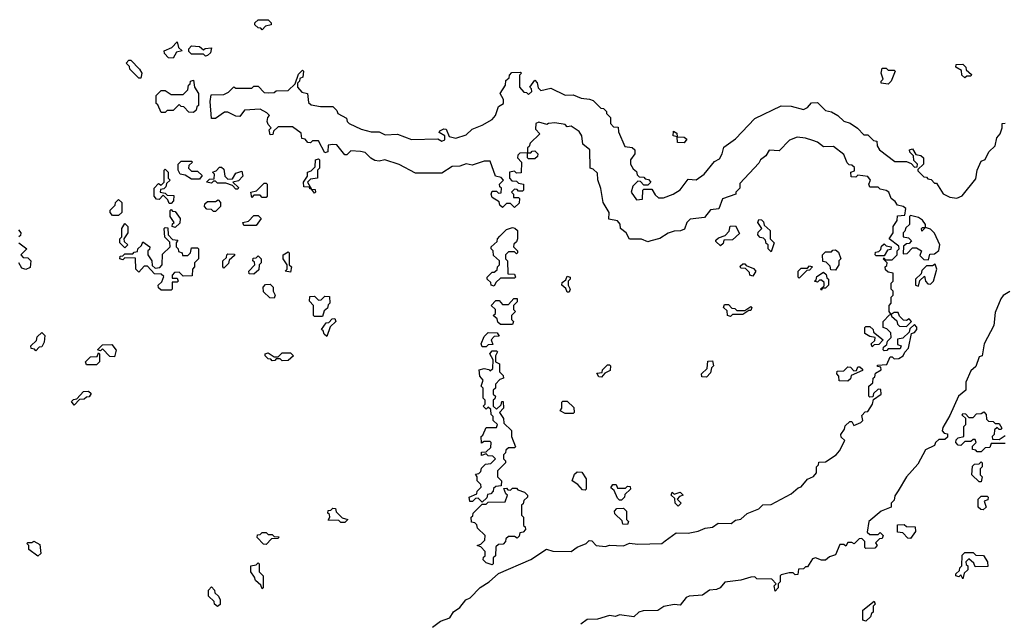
# Model space of a CAD drawing. Extents: x 2494118 to 2687960, y 757339 to 915227.
# Tile 185 of 256: x 2659565 to 2664440, y 783530 to 786520. Entities that reach past the tile are written whole.
import ezdxf

# ---------------------------------------------------------------- set-up
doc = ezdxf.new("R2010")
doc.units = 0

msp = doc.modelspace()

# ---------------------------------------------------------------- linework, layer by layer
at = {"layer": '0CON20XD'}
for points in [[(2660765, 786470), (2660758.3, 786478.3), (2660745, 786480), (2660730, 786495), (2660730, 786505), (2660745, 786520), (2660795, 786520), (2660810, 786505), (2660810, 786495), (2660781.7, 786488.3), (2660765, 786470)], [(2660325, 786330), (2660301.7, 786331.7), (2660281.7, 786351.7), (2660280, 786365), (2660318.3, 786381.7), (2660345, 786410), (2660351.7, 786381.7), (2660370, 786365), (2660341.7, 786358.3), (2660325, 786330)], [(2660485, 786340), (2660475, 786350), (2660415, 786350), (2660401.7, 786361.7), (2660402.5, 786375), (2660415, 786390), (2660455, 786387.5), (2660475, 786370), (2660483, 786377), (2660515, 786380), (2660510, 786355), (2660495, 786342.5), (2660485, 786340)], [(2660165, 786230), (2660155, 786230), (2660110, 786275), (2660108.3, 786288.3), (2660092.5, 786305), (2660105, 786320), (2660115, 786320), (2660157.5, 786275), (2660170, 786255), (2660165, 786230)], [(2664245, 786232.5), (2664230, 786245), (2664228.3, 786268.3), (2664200, 786285), (2664201.7, 786298.3), (2664235, 786300), (2664250, 786285), (2664251.7, 786271.7), (2664278.3, 786248.3), (2664275, 786240), (2664255, 786240), (2664245, 786232.5)], [(2662690, 785425), (2662675, 785420), (2662643, 785433), (2662585, 785432.5), (2662567.5, 785465), (2662540, 785485), (2662537.3, 785507.3), (2662525, 785523.8), (2662481.7, 785531.7), (2662483.3, 785565), (2662453.3, 785615), (2662443, 785683), (2662427, 785727), (2662425, 785760), (2662405, 785780), (2662390, 785785), (2662387.5, 785875), (2662353, 785903), (2662348.8, 785945), (2662335, 785966.7), (2662295, 785992.5), (2662275, 785990), (2662265, 786000), (2662215, 786008.8), (2662183.6, 786006.4), (2662175, 786000), (2662135, 786012.5), (2662120, 786005), (2662118.3, 785978.3), (2662140, 785955), (2662091.7, 785908.3), (2662088.3, 785891.7), (2662080, 785885), (2662080, 785860), (2662095, 785860), (2662101.7, 785868.3), (2662115, 785870), (2662130, 785855), (2662128.3, 785841.7), (2662115, 785830), (2662085, 785830), (2662080, 785835), (2662080, 785860), (2662041.7, 785858.3), (2662031.7, 785848.3), (2662030, 785835), (2662050, 785815), (2662048.3, 785761.7), (2662025, 785760), (2662015, 785770), (2661990, 785765), (2661990, 785735), (2662001.7, 785721.7), (2662025, 785720), (2662035, 785710), (2662060, 785705), (2662060, 785675), (2662055, 785670), (2662035, 785670), (2662028.3, 785678.3), (2662015, 785680), (2662000, 785665), (2662010, 785655), (2662010, 785640), (2662035, 785640), (2662040, 785635), (2662038.3, 785611.7), (2662015, 785590), (2661995, 785610), (2661975, 785610), (2661955, 785590), (2661941.7, 785601.7), (2661938.3, 785618.3), (2661905, 785640), (2661900, 785655), (2661905, 785670), (2661925, 785670), (2661935, 785660), (2661948.3, 785661.7), (2661950, 785685), (2661941.7, 785691.7), (2661940, 785705), (2661960, 785725), (2661948.3, 785738.3), (2661920, 785745), (2661895, 785820), (2661865, 785820), (2661805, 785800), (2661775, 785806.7), (2661745, 785793.8), (2661707, 785793), (2661655, 785760), (2661525, 785760), (2661443.3, 785803.3), (2661373.6, 785826.4), (2661345, 785820), (2661323, 785823), (2661303.6, 785833.6), (2661275, 785862.5), (2661253, 785867), (2661205, 785870), (2661185, 785850), (2661175, 785850), (2661135, 785900), (2661115, 785902.5), (2661091.7, 785898.3), (2661090, 785865), (2661075, 785860), (2661045, 785920), (2661015, 785920), (2661005, 785910), (2660991.7, 785911.7), (2660978.3, 785928.3), (2660961.7, 785931.7), (2660958.3, 785958.3), (2660915, 785990), (2660845, 785990), (2660821.7, 785968.3), (2660818.3, 785951.7), (2660805, 785950), (2660800, 785975), (2660810, 785985), (2660795, 786000), (2660790, 786015), (2660793.3, 786035), (2660802.5, 786045), (2660788.8, 786058.8), (2660755, 786076.2), (2660678.3, 786071.7), (2660655, 786040), (2660635, 786042.5), (2660595, 786062.5), (2660578.3, 786061.7), (2660535, 786030), (2660515, 786030), (2660507.5, 786115), (2660513, 786147), (2660575, 786150), (2660598.3, 786161.7), (2660625, 786187.5), (2660635, 786180), (2660715, 786180), (2660725, 786190), (2660745, 786190), (2660775, 786160), (2660795, 786157.5), (2660825, 786160), (2660835, 786167.5), (2660895, 786170), (2660928.3, 786201.7), (2660945, 786250), (2660965, 786270), (2660970, 786265), (2660967.5, 786235), (2660951.7, 786228.3), (2660950, 786215), (2660940, 786205), (2660940, 786185), (2660961.7, 786161.7), (2660990, 786155), (2660995, 786110), (2661008.3, 786098.3), (2661055, 786090), (2661115, 786090), (2661135, 786070), (2661140, 786055), (2661183, 786033), (2661186.7, 786015), (2661196.7, 786005), (2661255, 785977.5), (2661305, 785963.8), (2661345, 785963.8), (2661375, 785950), (2661435, 785953.3), (2661505, 785926.2), (2661635, 785930), (2661655, 785917.5), (2661670, 785925), (2661670, 785945), (2661641.7, 785961.7), (2661645, 785970), (2661665, 785980), (2661677, 785977), (2661691.7, 785941.7), (2661725, 785932.5), (2661775, 785950), (2661805, 785977.5), (2661855, 785996.7), (2661905, 786026.2), (2661921.2, 786045), (2661935, 786090), (2661960, 786105), (2661960, 786125), (2661943.3, 786155), (2661970, 786195), (2661971.7, 786218.3), (2661988.3, 786231.7), (2661990, 786245), (2662001.7, 786258.3), (2662045, 786260), (2662050, 786255), (2662040, 786245), (2662040, 786185), (2662061.7, 786161.7), (2662075, 786160), (2662085, 786150), (2662100, 786165), (2662098.3, 786178.3), (2662090, 786185), (2662115, 786220), (2662127, 786207), (2662131.7, 786181.7), (2662145, 786170), (2662195, 786180), (2662265, 786146.7), (2662305, 786147.5), (2662345, 786131.2), (2662386.4, 786126.4), (2662405, 786120), (2662441.7, 786081.7), (2662455, 786080), (2662470, 786065), (2662470, 786055), (2662490, 786035), (2662490, 786005), (2662505, 785990), (2662528.3, 785988.3), (2662530, 785965), (2662561.7, 785891.7), (2662597, 785887), (2662610, 785875), (2662610, 785855), (2662590, 785825), (2662590, 785805), (2662601.7, 785781.7), (2662618.3, 785768.3), (2662621.7, 785751.7), (2662631.7, 785741.7), (2662655, 785740), (2662661.7, 785731.7), (2662678.3, 785728.3), (2662690, 785715), (2662675, 785700), (2662655, 785700), (2662638.3, 785718.3), (2662625, 785720), (2662600, 785695), (2662593.3, 785665), (2662618.3, 785628.3), (2662648.3, 785631.7), (2662650, 785675), (2662655, 785680), (2662695, 785680), (2662711.7, 785651.7), (2662728.3, 785638.3), (2662753, 785637), (2662800, 785655), (2662835, 785677.5), (2662875, 785730), (2662915, 785727.5), (2662953.3, 785755), (2663005, 785817.5), (2663030, 785830), (2663043.3, 785855), (2663051.7, 785888.3), (2663109.6, 785930.5), (2663205, 786030), (2663335, 786093.3), (2663385, 786090.8), (2663445, 786075.5), (2663466.2, 786085), (2663485, 786107.5), (2663515, 786110), (2663555, 786070), (2663583.9, 786063.9), (2663615, 786046.2), (2663645, 786017.5), (2663677, 786007), (2663713, 785983), (2663745, 785950), (2663765, 785950), (2663791.7, 785921.7), (2663808.3, 785918.3), (2663810, 785895), (2663822.5, 785875), (2663898.3, 785818.3), (2663955, 785817.5), (2663978.3, 785808.3), (2663995, 785790), (2664008.3, 785791.7), (2664010, 785805), (2663991.7, 785821.7), (2663990, 785845), (2663973, 785863), (2663970, 785875), (2663985, 785880), (2664001.7, 785851.7), (2664027, 785847), (2664040, 785835), (2664040, 785805), (2664011.7, 785778.3), (2664011.7, 785771.7), (2664041.7, 785741.7), (2664055, 785740), (2664061.7, 785731.7), (2664078.3, 785728.3), (2664095, 785710), (2664105, 785710), (2664137, 785657), (2664170.2, 785640.2), (2664205, 785635.6), (2664231.8, 785648.2), (2664298.3, 785731.7), (2664305.8, 785774.2), (2664325, 785820), (2664345, 785827.5), (2664364.2, 785865.8), (2664394.3, 785895.7), (2664403.3, 785935), (2664420, 785955), (2664430, 785985), (2664430, 786005), (2664445, 786006.7)], [(2663865, 786200), (2663830, 786205), (2663830, 786215), (2663840, 786225), (2663830, 786255), (2663835, 786280), (2663855, 786280), (2663865, 786270), (2663895, 786270), (2663900, 786265), (2663880, 786215), (2663865, 786200)], [(2660425, 786060), (2660401.7, 786061.7), (2660378.3, 786088.3), (2660365, 786090), (2660355, 786100), (2660325, 786070), (2660295, 786070), (2660285, 786060), (2660265, 786060), (2660248.3, 786098.3), (2660240, 786105), (2660240, 786145), (2660265, 786170), (2660285, 786170), (2660315, 786150), (2660375, 786150), (2660398.3, 786171.7), (2660400, 786195), (2660408.3, 786201.7), (2660410, 786215), (2660425, 786220), (2660430, 786185), (2660450, 786155), (2660450, 786095), (2660441.7, 786088.3), (2660438.3, 786071.7), (2660425, 786060)], [(2662855, 785910), (2662821.7, 785911.7), (2662820, 785940), (2662800, 785945), (2662801.7, 785968.3), (2662818.3, 785958.3), (2662820, 785940), (2662855, 785937.5), (2662868.3, 785928.3), (2662855, 785910)], [(2661608.6, 783511.4), (2661649.2, 783540.8), (2661695, 783556.9), (2661713.4, 783586.6), (2661745, 783608), (2661774.2, 783645.8), (2661795, 783656.2), (2661845, 783707.5), (2661890, 783735), (2661935, 783777.5), (2662095, 783846.7), (2662173, 783897), (2662205, 783886.7), (2662295, 783886), (2662325, 783907.5), (2662370, 783925), (2662385, 783940), (2662398.3, 783938.3), (2662420, 783915), (2662465, 783910), (2662485, 783917.5), (2662555, 783913.8), (2662585, 783927.5), (2662625, 783922.5), (2662743.9, 783926.1), (2662761.4, 783938.6), (2662815, 783977.5), (2662875, 783976.7), (2662925, 783986.2), (2662959.6, 784000.5), (2662995, 784006.2), (2663023.9, 784026.1), (2663087.5, 784025), (2663109.6, 784040.5), (2663135, 784046.7), (2663166.4, 784073.6), (2663225, 784097.5), (2663243.8, 784116.2), (2663285, 784118.8), (2663385, 784171.2), (2663418.8, 784201.2), (2663435, 784206.7), (2663466.2, 784243.8), (2663495, 784256.7), (2663510, 784275), (2663510, 784305), (2663520, 784315), (2663521.7, 784328.3), (2663555, 784330), (2663606.7, 784365), (2663623.3, 784385), (2663650, 784435), (2663631.7, 784451.7), (2663630, 784465), (2663648.3, 784491.7), (2663651.7, 784508.3), (2663675, 784530), (2663685, 784530), (2663695, 784510), (2663730, 784525), (2663740, 784535), (2663735, 784560), (2663751.7, 784578.3), (2663765, 784580), (2663787.5, 784615), (2663791.7, 784638.3), (2663830, 784665), (2663828.3, 784688.3), (2663815, 784690), (2663791.7, 784668.3), (2663788.3, 784651.7), (2663775, 784650), (2663770, 784655), (2663770, 784705), (2663788.3, 784721.7), (2663790, 784745), (2663798.3, 784751.7), (2663801.7, 784768.3), (2663830, 784785), (2663828.3, 784798.3), (2663811.7, 784801.7), (2663811.7, 784808.3), (2663858.3, 784811.7), (2663875, 784850), (2663885, 784850), (2663895, 784840), (2663918.3, 784841.7), (2663940, 784855), (2663946.7, 784873.3), (2663965, 784892.5), (2663980, 784965), (2663995, 784970), (2664006.7, 784985), (2664006.7, 784996.7), (2663995, 785010), (2663971.7, 784988.3), (2663968.3, 784971.7), (2663938.3, 784941.7), (2663911.7, 784938.3), (2663911.7, 784911.7), (2663930, 784905), (2663925, 784890), (2663865, 784890), (2663858.3, 784881.7), (2663845, 784880), (2663840, 784885), (2663841.7, 784898.3), (2663858.3, 784911.7), (2663861.7, 784928.3), (2663880, 784945), (2663878.3, 784968.3), (2663858.3, 784988.3), (2663840, 784995), (2663840, 785025), (2663871.7, 785058.3), (2663880, 785060), (2663870, 785075), (2663870, 785105), (2663880, 785115), (2663880, 785145), (2663890, 785155), (2663890, 785175), (2663880, 785185), (2663880, 785215), (2663890, 785225), (2663890, 785265), (2663865, 785270), (2663851.7, 785281.7), (2663850, 785295), (2663858.3, 785301.7), (2663860, 785315), (2663840, 785335), (2663845, 785340), (2663850, 785330), (2663885, 785330), (2663910, 785355), (2663910, 785375), (2663920, 785385), (2663918.3, 785398.3), (2663870, 785435), (2663890, 785465), (2663890, 785495), (2663910, 785525), (2663911.7, 785548.3), (2663948.3, 785551.7), (2663952.5, 785585), (2663940, 785595), (2663911.7, 785601.7), (2663900, 785620), (2663880, 785635), (2663867.5, 785665), (2663855, 785673.3), (2663825, 785680), (2663815, 785690), (2663775, 785690), (2663770, 785705), (2663777.5, 785725), (2663765, 785743.3), (2663715, 785750), (2663705, 785740), (2663681.7, 785741.7), (2663680, 785765), (2663698.3, 785771.7), (2663698.3, 785788.3), (2663685, 785800), (2663671.7, 785801.7), (2663661.7, 785811.7), (2663645, 785852.5), (2663595, 785891.2), (2663545, 785890), (2663515, 785912.5), (2663491.7, 785921.7), (2663455, 785933.3), (2663415, 785937.5), (2663376.4, 785923.6), (2663325, 785870), (2663275, 785873.3), (2663260, 785845), (2663232.5, 785825), (2663225, 785810), (2663130.7, 785709.3), (2663130, 785685), (2663110, 785665), (2663110, 785655), (2663045, 785632.5), (2663026.4, 785583.6), (2662985, 785577.5), (2662955, 785540), (2662885, 785531.2), (2662867.5, 785515), (2662857, 785483), (2662836.4, 785473.6), (2662805, 785472.5), (2662775, 785463.3), (2662733.9, 785436.1), (2662690, 785425)], [(2660455, 785730), (2660415, 785730), (2660385, 785750), (2660360, 785755), (2660350, 785775), (2660350, 785805), (2660365, 785820), (2660415, 785820), (2660420, 785815), (2660401.7, 785798.3), (2660400, 785785), (2660415, 785770), (2660445, 785770), (2660468.3, 785748.3), (2660455, 785730)], [(2661025, 785660), (2661010, 785680), (2661001.7, 785681.7), (2661000, 785690), (2660971.7, 785691.7), (2660970, 785715), (2660990, 785745), (2660990, 785765), (2661008.3, 785771.7), (2661028.3, 785791.7), (2661030, 785825), (2661045, 785830), (2661050, 785825), (2661050, 785785), (2661040, 785775), (2661040, 785735), (2661005, 785730), (2660990, 785715), (2661010, 785680), (2661028.3, 785678.3), (2661030, 785665), (2661025, 785660)], [(2660315, 785610), (2660305, 785610), (2660298.3, 785628.3), (2660275, 785650), (2660255, 785630), (2660241.7, 785631.7), (2660230, 785645), (2660230, 785685), (2660251.7, 785708.3), (2660265, 785700), (2660280, 785715), (2660280, 785775), (2660285, 785780), (2660300, 785765), (2660300, 785735), (2660310, 785725), (2660291.7, 785708.3), (2660288.3, 785691.7), (2660278.3, 785681.7), (2660261.7, 785678.3), (2660260, 785665), (2660285, 785660), (2660295, 785650), (2660328.3, 785648.3), (2660327, 785623), (2660315, 785610)], [(2660645, 785680), (2660635, 785680), (2660618.3, 785698.3), (2660585, 785710), (2660545, 785710), (2660535, 785720), (2660525, 785720), (2660515, 785710), (2660490, 785715), (2660505, 785730), (2660528.3, 785731.7), (2660530, 785755), (2660520, 785765), (2660538.3, 785771.7), (2660555, 785790), (2660565, 785790), (2660575, 785780), (2660580, 785745), (2660595, 785730), (2660618.3, 785731.7), (2660635, 785760), (2660665, 785770), (2660670, 785745), (2660648.3, 785721.7), (2660620, 785715), (2660648.3, 785688.3), (2660645, 785680)], [(2660785, 785640), (2660765, 785640), (2660755, 785650), (2660725, 785650), (2660715, 785640), (2660710, 785665), (2660738.3, 785671.7), (2660775, 785710), (2660785, 785710), (2660790, 785705), (2660790, 785645), (2660785, 785640)], [(2660055, 785550), (2660025, 785550), (2660012.5, 785565), (2660013, 785577), (2660038.3, 785601.7), (2660040, 785615), (2660055, 785630), (2660070, 785615), (2660070, 785565), (2660055, 785550)], [(2660535, 785570), (2660525, 785570), (2660515, 785580), (2660491.7, 785581.7), (2660480, 785595), (2660481.7, 785608.3), (2660495, 785620), (2660535, 785620), (2660548.3, 785628.3), (2660560, 785615), (2660560, 785595), (2660535, 785570)], [(2660335, 785490), (2660320, 785495), (2660321.7, 785508.3), (2660330, 785515), (2660310, 785545), (2660310, 785575), (2660315, 785580), (2660321.7, 785571.7), (2660335, 785570), (2660360, 785535), (2660358.3, 785511.7), (2660335, 785490)], [(2660085, 785390), (2660060, 785415), (2660060, 785435), (2660070, 785445), (2660070, 785485), (2660085, 785510), (2660100, 785495), (2660100, 785465), (2660080, 785435), (2660081.7, 785421.7), (2660100, 785405), (2660085, 785390)], [(2660735, 785500), (2660675, 785500), (2660670, 785515), (2660698.3, 785521.7), (2660725, 785550), (2660745, 785550), (2660760, 785535), (2660735, 785500)], [(2663285, 785370), (2663270, 785385), (2663270, 785405), (2663261.7, 785411.7), (2663258.3, 785428.3), (2663248.3, 785438.3), (2663231.7, 785441.7), (2663220, 785455), (2663221.7, 785468.3), (2663240, 785485), (2663220, 785515), (2663225, 785530), (2663238.3, 785528.3), (2663248.3, 785518.3), (2663251.7, 785501.7), (2663280, 785475), (2663280, 785435), (2663300, 785415), (2663285, 785370)], [(2664065, 785330), (2664071.7, 785358.3), (2664095, 785360), (2664115, 785376.2), (2664121.1, 785405), (2664095, 785462.5), (2664075, 785482.5), (2664050, 785490), (2664031.7, 785471.7), (2664030, 785485), (2664035, 785490), (2664050, 785490), (2664050, 785505), (2664035, 785526.2), (2664015, 785540), (2663975, 785550), (2663970, 785545), (2663970, 785505), (2663951.7, 785488.3), (2663948.3, 785471.7), (2663940, 785465), (2663940, 785445), (2663965, 785440), (2663980, 785425), (2663968.3, 785411.7), (2663955, 785410), (2663941.7, 785398.3), (2663940, 785360), (2663958.3, 785361.7), (2663985, 785390), (2664005, 785390), (2664030, 785375), (2664021.7, 785351.7), (2664041.7, 785331.7), (2664065, 785330)], [(2659558.3, 785478.3), (2659570, 785465), (2659568.3, 785451.7), (2659560, 785445)], [(2660315, 785180), (2660265, 785180), (2660251.7, 785191.7), (2660250, 785205), (2660268.3, 785221.7), (2660278.3, 785248.3), (2660265, 785260), (2660231.7, 785261.7), (2660198.3, 785298.3), (2660181.7, 785298.3), (2660155, 785270), (2660140, 785285), (2660138.3, 785338.3), (2660085, 785340), (2660075, 785330), (2660060, 785335), (2660061.7, 785348.3), (2660075, 785350), (2660085, 785360), (2660125, 785360), (2660131.7, 785368.3), (2660148.3, 785371.7), (2660150, 785385), (2660168.3, 785401.7), (2660175, 785420), (2660210, 785395), (2660208.3, 785381.7), (2660200, 785375), (2660200, 785355), (2660220, 785325), (2660221.7, 785301.7), (2660235, 785290), (2660258.3, 785291.7), (2660270, 785305), (2660271.7, 785358.3), (2660310, 785395), (2660308.3, 785418.3), (2660283, 785443), (2660280, 785485), (2660285, 785490), (2660298.3, 785488.3), (2660300, 785455), (2660321.7, 785431.7), (2660348.3, 785428.3), (2660340, 785415), (2660340, 785395), (2660350, 785385), (2660351.7, 785371.7), (2660370, 785365), (2660371.7, 785351.7), (2660398.3, 785351.7), (2660410, 785365), (2660415, 785390), (2660445, 785390), (2660450, 785385), (2660450, 785335), (2660430, 785315), (2660430, 785295), (2660420, 785285), (2660418.3, 785251.7), (2660375, 785250), (2660355, 785270), (2660331.7, 785268.3), (2660320, 785255), (2660320, 785240), (2660345, 785240), (2660350, 785225), (2660345, 785220), (2660320, 785220), (2660320, 785185), (2660315, 785180)], [(2661915, 785200), (2661900, 785205), (2661898.3, 785218.3), (2661880, 785235), (2661880, 785245), (2661905, 785270), (2661915, 785270), (2661928.3, 785281.7), (2661930, 785295), (2661940, 785305), (2661940, 785325), (2661911.7, 785351.7), (2661910, 785375), (2661900, 785385), (2661900, 785395), (2661928.3, 785421.7), (2661930, 785435), (2661941.7, 785448.3), (2661975, 785480), (2662005, 785490), (2662017, 785487), (2662030, 785475), (2662030, 785435), (2662025, 785420), (2662011.7, 785408.3), (2662010, 785395), (2662030, 785375), (2662030, 785365), (2662025, 785360), (2662015, 785370), (2661985, 785370), (2661970, 785355), (2661970, 785335), (2661980, 785325), (2661981.7, 785261.7), (2662015, 785260), (2662020, 785245), (2662015, 785240), (2661945, 785240), (2661921.7, 785218.3), (2661915, 785200)], [(2663035, 785400), (2663011.7, 785421.7), (2663011.7, 785428.3), (2663025, 785440), (2663058.3, 785451.7), (2663078.3, 785471.7), (2663083.3, 785496.7), (2663108.3, 785498.3), (2663128.3, 785461.7), (2663095, 785430), (2663051.7, 785428.3), (2663048.3, 785411.7), (2663035, 785400)], [(2659560, 785415), (2659600, 785385), (2659570, 785355), (2659581.7, 785341.7), (2659605, 785340), (2659620, 785325), (2659617, 785293), (2659595, 785282.5)], [(2660905, 785270), (2660880, 785275), (2660890, 785285), (2660890, 785305), (2660870, 785335), (2660870, 785355), (2660895, 785370), (2660900, 785365), (2660900, 785305), (2660910, 785295), (2660905, 785270)], [(2663605, 785280), (2663581.7, 785281.7), (2663578.3, 785298.3), (2663558.3, 785318.3), (2663541.7, 785321.7), (2663540, 785355), (2663555, 785370), (2663585, 785370), (2663591.7, 785378.3), (2663605, 785380), (2663618.3, 785368.3), (2663630, 785335), (2663620, 785325), (2663620, 785305), (2663605, 785280)], [(2663845, 785350), (2663805, 785350), (2663800, 785355), (2663801.7, 785368.3), (2663818.3, 785371.7), (2663828.3, 785381.7), (2663831.7, 785398.3), (2663845, 785410), (2663855, 785400), (2663880, 785395), (2663878.3, 785381.7), (2663861.7, 785378.3), (2663845, 785350)], [(2659595, 785282.5), (2659575, 785290), (2659560, 785315)], [(2660575, 785290), (2660570, 785295), (2660570, 785325), (2660588.3, 785341.7), (2660590, 785355), (2660595, 785360), (2660628.3, 785358.3), (2660628.3, 785351.7), (2660601.7, 785328.3), (2660598.3, 785311.7), (2660575, 785290)], [(2660725, 785260), (2660701.7, 785261.7), (2660700, 785275), (2660730, 785305), (2660728.3, 785318.3), (2660720, 785325), (2660721.7, 785338.3), (2660735, 785340), (2660745, 785350), (2660760, 785335), (2660760, 785315), (2660750, 785305), (2660748.3, 785281.7), (2660725, 785260)], [(2663195, 785250), (2663180, 785255), (2663178.3, 785268.3), (2663158.3, 785288.3), (2663135, 785290), (2663131.7, 785298.3), (2663145, 785310), (2663155, 785310), (2663161.7, 785301.7), (2663198.3, 785288.3), (2663210, 785275), (2663195, 785250)], [(2663425, 785240), (2663420, 785245), (2663420, 785275), (2663435, 785290), (2663465, 785290), (2663475, 785300), (2663490, 785295), (2663475, 785280), (2663461.7, 785278.3), (2663425, 785240)], [(2663535, 785180), (2663530, 785185), (2663548.3, 785201.7), (2663548.3, 785218.3), (2663535, 785230), (2663525, 785230), (2663515, 785220), (2663500, 785225), (2663508.3, 785231.7), (2663511.7, 785248.3), (2663545, 785270), (2663558.3, 785258.3), (2663561.7, 785241.7), (2663570, 785235), (2663570, 785205), (2663555, 785190), (2663540, 785190), (2663535, 785180)], [(2664015, 785200), (2664021.7, 785228.3), (2664045, 785250), (2664050, 785225), (2664061.7, 785211.7), (2664075, 785210), (2664090, 785225), (2664106.7, 785285), (2664098.3, 785308.3), (2664085, 785300), (2664055, 785300), (2664031.7, 785278.3), (2664028.3, 785261.7), (2664000, 785235), (2664000, 785205), (2664015, 785200)], [(2662285, 785170), (2662275, 785170), (2662268.3, 785188.3), (2662250, 785205), (2662251.7, 785218.3), (2662268.3, 785231.7), (2662275, 785250), (2662290, 785245), (2662290, 785235), (2662280, 785225), (2662280, 785205), (2662290, 785185), (2662285, 785170)], [(2660825, 785140), (2660803, 785143), (2660771.7, 785171.7), (2660770, 785195), (2660781.7, 785208.3), (2660805, 785210), (2660820, 785195), (2660820, 785175), (2660830, 785155), (2660825, 785140)], [(2664467, 785173), (2664435, 785153.8), (2664422.1, 785137.9), (2664395, 785070), (2664387.5, 785005), (2664340, 784915), (2664330, 784855), (2664315, 784850), (2664298.3, 784801.7), (2664275, 784780), (2664250, 784725), (2664250, 784685), (2664213.3, 784655), (2664170.7, 784559.3), (2664135, 784500), (2664133, 784483), (2664141.7, 784471.7), (2664158.3, 784468.3), (2664158.3, 784451.7), (2664145, 784440), (2664115, 784440), (2664100, 784425), (2664095, 784410), (2664050.3, 784389.7), (2664012.3, 784317.7), (2663956.2, 784255), (2663913.8, 784186.2)], [(2661065, 785050), (2661025, 785050), (2661020, 785055), (2661020, 785105), (2661000, 785125), (2661001.7, 785148.3), (2661025, 785150), (2661045, 785130), (2661058.3, 785131.7), (2661075, 785150), (2661098.3, 785148.3), (2661100, 785115), (2661091.7, 785108.3), (2661088.3, 785091.7), (2661071.7, 785078.3), (2661065, 785050)], [(2662005, 785010), (2661945, 785010), (2661931.7, 785021.7), (2661928.3, 785038.3), (2661910, 785055), (2661920, 785065), (2661920, 785085), (2661900, 785105), (2661921.7, 785128.3), (2661938.3, 785128.3), (2661955, 785110), (2661985, 785110), (2662011.7, 785138.3), (2662028.3, 785138.3), (2662028.3, 785121.7), (2662010, 785105), (2662010, 785085), (2662020, 785075), (2662000, 785055), (2662000, 785035), (2662010, 785025), (2662005, 785010)], [(2663085, 785050), (2663070, 785055), (2663068.3, 785078.3), (2663050, 785095), (2663055, 785110), (2663075, 785110), (2663091.7, 785091.7), (2663105, 785090), (2663115, 785080), (2663155, 785080), (2663185, 785100), (2663190, 785095), (2663185, 785080), (2663175, 785080), (2663145, 785060), (2663095, 785060), (2663085, 785050)], [(2663955, 785000), (2663980, 785025), (2663968.3, 785038.3), (2663955, 785030), (2663941.7, 785031.7), (2663921.7, 785051.7), (2663915, 785070), (2663895, 785070), (2663880, 785060), (2663881.7, 785051.7), (2663908.3, 785028.3), (2663911.7, 785011.7), (2663921.7, 785001.7), (2663955, 785000)], [(2661085, 784950), (2661071.7, 784961.7), (2661068.3, 784978.3), (2661060, 784985), (2661081.7, 785018.3), (2661095, 785020), (2661111.7, 785038.3), (2661125, 785040), (2661130, 785025), (2661101.7, 784998.3), (2661085, 784950)], [(2663785, 784900), (2663780, 784915), (2663798.3, 784931.7), (2663800, 784945), (2663775, 784950), (2663750, 784965), (2663750, 784995), (2663755, 785000), (2663775, 785000), (2663790, 784985), (2663791.7, 784971.7), (2663840, 784935), (2663818.3, 784911.7), (2663795, 784910), (2663785, 784900)], [(2659645, 784880), (2659638.3, 784888.3), (2659621.7, 784891.7), (2659620, 784905), (2659648.3, 784931.7), (2659651.7, 784948.3), (2659675, 784970), (2659690, 784955), (2659687, 784923), (2659675, 784900), (2659661.7, 784898.3), (2659645, 784880)], [(2661875, 784900), (2661855, 784900), (2661850, 784915), (2661865, 784950), (2661885, 784970), (2661928.3, 784968.3), (2661938.3, 784951.7), (2661915, 784950), (2661900, 784935), (2661908.3, 784911.7), (2661885, 784910), (2661875, 784900)], [(2660035, 784850), (2660011.7, 784851.7), (2659975, 784890), (2659965, 784880), (2659950, 784885), (2659975, 784910), (2660021.7, 784911.7), (2660043, 784883), (2660035, 784850)], [(2661855, 784130), (2661835, 784150), (2661821.7, 784148.3), (2661807, 784133), (2661793, 784133), (2661790, 784155), (2661828.3, 784171.7), (2661830, 784185), (2661850, 784205), (2661848.3, 784218.3), (2661830, 784235), (2661830, 784255), (2661821.7, 784268.3), (2661838.3, 784271.7), (2661848.3, 784281.7), (2661851.7, 784298.3), (2661871.7, 784318.3), (2661898.3, 784321.7), (2661920, 784345), (2661908.3, 784358.3), (2661885, 784360), (2661875, 784370), (2661851.7, 784361.7), (2661851.7, 784378.3), (2661875, 784380), (2661898.3, 784401.7), (2661900, 784425), (2661895, 784430), (2661865, 784430), (2661851.7, 784421.7), (2661850, 784455), (2661858.3, 784461.7), (2661875, 784500), (2661925, 784500), (2661930, 784515), (2661910, 784535), (2661910, 784555), (2661900, 784565), (2661898.3, 784588.3), (2661885, 784600), (2661875, 784590), (2661860, 784605), (2661870, 784615), (2661870, 784635), (2661860, 784645), (2661860, 784695), (2661850, 784705), (2661860, 784735), (2661842.5, 784755), (2661840, 784785), (2661865, 784792.5), (2661887.5, 784787.5), (2661895, 784780), (2661908.3, 784791.7), (2661910, 784835), (2661892.5, 784865), (2661905, 784880), (2661925, 784880), (2661930, 784875), (2661920, 784855), (2661920, 784825), (2661940, 784815), (2661940, 784775), (2661958.3, 784758.3), (2661960, 784745), (2661941.7, 784738.3), (2661920, 784715), (2661920, 784695), (2661910, 784685), (2661910, 784665), (2661920, 784655), (2661918.3, 784641.7), (2661910, 784635), (2661910, 784605), (2661925, 784590), (2661948.3, 784611.7), (2661951.7, 784628.3), (2661958.3, 784628.3), (2661960, 784595), (2661940, 784575), (2661960, 784545), (2661961.7, 784521.7), (2662000, 784485), (2662000, 784455), (2662020, 784405), (2662015, 784400), (2661985, 784400), (2661971.7, 784388.3), (2661970, 784375), (2661960, 784365), (2661960, 784345), (2661970, 784335), (2661970, 784325), (2661930, 784285), (2661930, 784255), (2661950, 784235), (2661948.3, 784211.7), (2661921.7, 784208.3), (2661911.7, 784198.3), (2661910, 784185), (2661898.3, 784171.7), (2661881.7, 784168.3), (2661878.3, 784151.7), (2661855, 784130)], [(2659945, 784810), (2659895, 784810), (2659890, 784825), (2659915, 784850), (2659948.3, 784851.7), (2659955, 784870), (2659960, 784865), (2659960, 784825), (2659945, 784810)], [(2660865, 784830), (2660855, 784840), (2660835, 784840), (2660828.3, 784831.7), (2660815, 784830), (2660808.3, 784838.3), (2660795, 784840), (2660780, 784855), (2660780, 784865), (2660795, 784870), (2660825, 784850), (2660845, 784850), (2660865, 784870), (2660905, 784870), (2660920, 784855), (2660895, 784832.5), (2660865, 784830)], [(2662965, 784750), (2662941.7, 784751.7), (2662940, 784765), (2662968.3, 784791.7), (2662971.7, 784828.3), (2662995, 784830), (2663000, 784805), (2662990, 784795), (2662985, 784770), (2662965, 784750)], [(2662445, 784750), (2662431.7, 784751.7), (2662421.7, 784768.3), (2662448.3, 784771.7), (2662450, 784785), (2662475, 784810), (2662485, 784810), (2662490, 784805), (2662488.3, 784781.7), (2662461.7, 784768.3), (2662445, 784750)], [(2663665, 784730), (2663621.7, 784731.7), (2663620, 784755), (2663610, 784765), (2663611.7, 784778.3), (2663645, 784780), (2663665, 784800), (2663678.3, 784798.3), (2663695, 784780), (2663708.3, 784781.7), (2663715, 784800), (2663725, 784800), (2663738.3, 784788.3), (2663738.3, 784781.7), (2663681.7, 784758.3), (2663678.3, 784741.7), (2663665, 784730)], [(2659835, 784610), (2659821.7, 784628.3), (2659831.7, 784638.3), (2659848.3, 784641.7), (2659881.7, 784678.3), (2659905, 784680), (2659918.3, 784668.3), (2659908.3, 784651.7), (2659895, 784650), (2659885, 784640), (2659861.7, 784638.3), (2659835, 784610)], [(2662305, 784570), (2662265, 784570), (2662241.7, 784581.7), (2662250, 784595), (2662250, 784625), (2662255, 784630), (2662275, 784630), (2662308.3, 784598.3), (2662310, 784575), (2662305, 784570)], [(2664325, 784380), (2664305, 784380), (2664298.3, 784388.3), (2664281.7, 784391.7), (2664281.7, 784408.3), (2664300, 784425), (2664295, 784440), (2664285, 784440), (2664275, 784430), (2664245, 784430), (2664225, 784410), (2664211.7, 784411.7), (2664200, 784425), (2664201.7, 784438.3), (2664211.7, 784448.3), (2664240, 784455), (2664240, 784505), (2664250, 784515), (2664250, 784545), (2664231.7, 784561.7), (2664235, 784570), (2664248.3, 784568.3), (2664265, 784550), (2664285, 784550), (2664301.7, 784568.3), (2664325, 784570), (2664338.3, 784578.3), (2664350, 784565), (2664351.7, 784541.7), (2664361.7, 784531.7), (2664385, 784530), (2664395, 784520), (2664415, 784520), (2664427, 784497), (2664425, 784490), (2664415, 784490), (2664405, 784500), (2664391.7, 784488.3), (2664390, 784465), (2664380, 784455), (2664381.7, 784441.7), (2664415, 784440), (2664445, 784460)], [(2664445, 784420), (2664375, 784420), (2664368.3, 784401.7), (2664345, 784400), (2664325, 784380)], [(2664325, 784230), (2664315, 784230), (2664280, 784265), (2664281.7, 784308.3), (2664291.7, 784318.3), (2664315, 784320), (2664325, 784330), (2664330, 784325), (2664330, 784305), (2664320, 784295), (2664320, 784265), (2664330, 784255), (2664325, 784230)], [(2662365, 784190), (2662351.7, 784191.7), (2662328.3, 784218.3), (2662300, 784235), (2662311.7, 784268.3), (2662325, 784280), (2662348.3, 784278.3), (2662370, 784245), (2662370, 784195), (2662365, 784190)], [(2661905, 783820), (2661875, 783830), (2661860, 783845), (2661861.7, 783858.3), (2661870, 783865), (2661870, 783885), (2661848.3, 783908.3), (2661830, 783915), (2661848.3, 783921.7), (2661868.3, 783941.7), (2661870, 783965), (2661831.7, 784001.7), (2661828.3, 784018.3), (2661818.3, 784028.3), (2661801.7, 784031.7), (2661800, 784055), (2661808.3, 784061.7), (2661810, 784075), (2661855, 784120), (2661875, 784120), (2661885, 784130), (2661968.3, 784131.7), (2661980, 784165), (2661971.7, 784171.7), (2661961.7, 784198.3), (2661975, 784200), (2661981.7, 784191.7), (2661995, 784190), (2662005, 784200), (2662025, 784200), (2662031.7, 784191.7), (2662065, 784180), (2662080, 784165), (2662080, 784155), (2662061.7, 784138.3), (2662058.3, 784121.7), (2662050, 784115), (2662050, 784065), (2662060, 784055), (2662060, 784015), (2662068.3, 784008.3), (2662070, 783995), (2662058.3, 783981.7), (2662041.7, 783978.3), (2662038.3, 783961.7), (2662028.3, 783951.7), (2662015, 783960), (2661985, 783960), (2661971.7, 783948.3), (2661970, 783935), (2661958.3, 783921.7), (2661935, 783920), (2661921.7, 783908.3), (2661920, 783865), (2661910, 783855), (2661910, 783825), (2661905, 783820)], [(2662545, 784140), (2662535, 784140), (2662525, 784150), (2662508.3, 784188.3), (2662491.7, 784201.7), (2662501.7, 784218.3), (2662518.3, 784218.3), (2662525, 784200), (2662565, 784200), (2662575, 784210), (2662588.3, 784208.3), (2662590, 784195), (2662561.7, 784168.3), (2662560, 784155), (2662545, 784140)], [(2663913.8, 784186.2), (2663898.3, 784161.7), (2663895, 784140), (2663880, 784125), (2663880, 784105), (2663830, 784085), (2663770, 784035), (2663761.7, 783981.7), (2663775, 783970), (2663815, 783970), (2663825, 783980), (2663840, 783965), (2663835, 783950), (2663821.7, 783948.3), (2663801.7, 783928.3), (2663810, 783915), (2663798.3, 783901.7), (2663755, 783900), (2663750, 783905), (2663750, 783935), (2663735, 783950), (2663721.7, 783948.3), (2663697, 783923), (2663685, 783930), (2663665, 783930), (2663655, 783912.5), (2663645, 783920), (2663625, 783920), (2663605, 783870), (2663575, 783860), (2663555, 783842.5), (2663535, 783842.5), (2663505, 783854), (2663490.3, 783849.7), (2663465, 783810), (2663455, 783810), (2663445, 783800), (2663421.7, 783798.3), (2663418.3, 783771.7), (2663405, 783770), (2663395, 783780), (2663375, 783780), (2663335, 783770), (2663330, 783765), (2663330, 783735), (2663320, 783725), (2663320, 783705), (2663305, 783690), (2663300, 783715), (2663310, 783725), (2663288.3, 783748.3), (2663215, 783750), (2663205, 783760), (2663185, 783758.8), (2663135, 783743.3), (2663056.1, 783733.9), (2663033.8, 783706.2), (2663015, 783697.5), (2662980, 783695), (2662945, 783670), (2662880, 783665), (2662865, 783657.5), (2662835, 783620), (2662805, 783622.5), (2662755, 783613.3), (2662725, 783593.8), (2662651.7, 783591.7), (2662630, 783585), (2662605, 783562.5), (2662535, 783572.5), (2662515, 783563.3), (2662485, 783568.8), (2662425, 783551.2), (2662375, 783548.8), (2662343.6, 783526.4)], [(2662825, 784110), (2662810, 784125), (2662808.3, 784148.3), (2662790, 784165), (2662795, 784180), (2662805, 784170), (2662835, 784180), (2662850, 784165), (2662831.7, 784158.3), (2662820, 784145), (2662840, 784125), (2662825, 784110)], [(2664335, 784092.5), (2664323, 784093), (2664310, 784105), (2664310, 784145), (2664325, 784160), (2664355, 784160), (2664360, 784155), (2664358.3, 784141.7), (2664340, 784135), (2664350, 784105), (2664335, 784092.5)], [(2661175, 784030), (2661155, 784030), (2661145, 784040), (2661091.7, 784041.7), (2661100, 784055), (2661098.3, 784068.3), (2661090, 784075), (2661091.7, 784088.3), (2661105, 784090), (2661115, 784100), (2661128.3, 784098.3), (2661131.7, 784081.7), (2661161.7, 784051.7), (2661190, 784045), (2661175, 784030)], [(2662575, 784020), (2662551.7, 784021.7), (2662548.3, 784038.3), (2662511.7, 784071.7), (2662510, 784085), (2662521.7, 784098.3), (2662555, 784100), (2662570, 784085), (2662570, 784045), (2662580, 784035), (2662575, 784020)], [(2663975, 783950), (2663961.7, 783951.7), (2663938.3, 783978.3), (2663911.7, 783981.7), (2663911.7, 784018.3), (2663945, 784020), (2663955, 784010), (2663998.3, 784008.3), (2664000, 783985), (2663975, 783950)], [(2660785, 783920), (2660771.7, 783921.7), (2660740, 783955), (2660741.7, 783968.3), (2660755, 783970), (2660765, 783980), (2660785, 783980), (2660795, 783970), (2660815, 783970), (2660825, 783960), (2660848.3, 783958.3), (2660845, 783950), (2660811.7, 783948.3), (2660785, 783920)], [(2659655, 783862.5), (2659610, 783895), (2659610, 783915), (2659600, 783925), (2659605, 783930), (2659625, 783930), (2659635, 783937.5), (2659665, 783920), (2659670, 783875), (2659655, 783862.5)], [(2664235, 783750), (2664225, 783770), (2664215, 783760), (2664200, 783765), (2664200, 783775), (2664218.3, 783791.7), (2664220, 783805), (2664230, 783815), (2664231.7, 783868.3), (2664245, 783880), (2664285, 783880), (2664298.3, 783868.3), (2664336.4, 783866.4), (2664357.5, 783835), (2664358.3, 783811.7), (2664295, 783810), (2664288.3, 783828.3), (2664265, 783850), (2664250, 783835), (2664251.7, 783821.7), (2664260, 783815), (2664260, 783795), (2664241.7, 783778.3), (2664235, 783750)], [(2660765, 783700), (2660758.3, 783718.3), (2660731.7, 783741.7), (2660728.3, 783758.3), (2660710, 783785), (2660710, 783815), (2660735, 783820), (2660745, 783830), (2660750, 783825), (2660750, 783785), (2660770, 783765), (2660770, 783705), (2660765, 783700)], [(2660545, 783612.5), (2660530, 783625), (2660528.3, 783638.3), (2660500, 783665), (2660500, 783695), (2660515, 783710), (2660530, 783695), (2660531.7, 783681.7), (2660550, 783665), (2660557, 783647), (2660557, 783623), (2660545, 783612.5)], [(2663755, 783540), (2663740, 783545), (2663740, 783595), (2663795, 783640), (2663800, 783625), (2663790, 783615), (2663790, 783585), (2663781.7, 783578.3), (2663778.3, 783561.7), (2663755, 783540)]]:
    msp.add_lwpolyline(points, dxfattribs=at)

doc.saveas('drawing.dxf')
